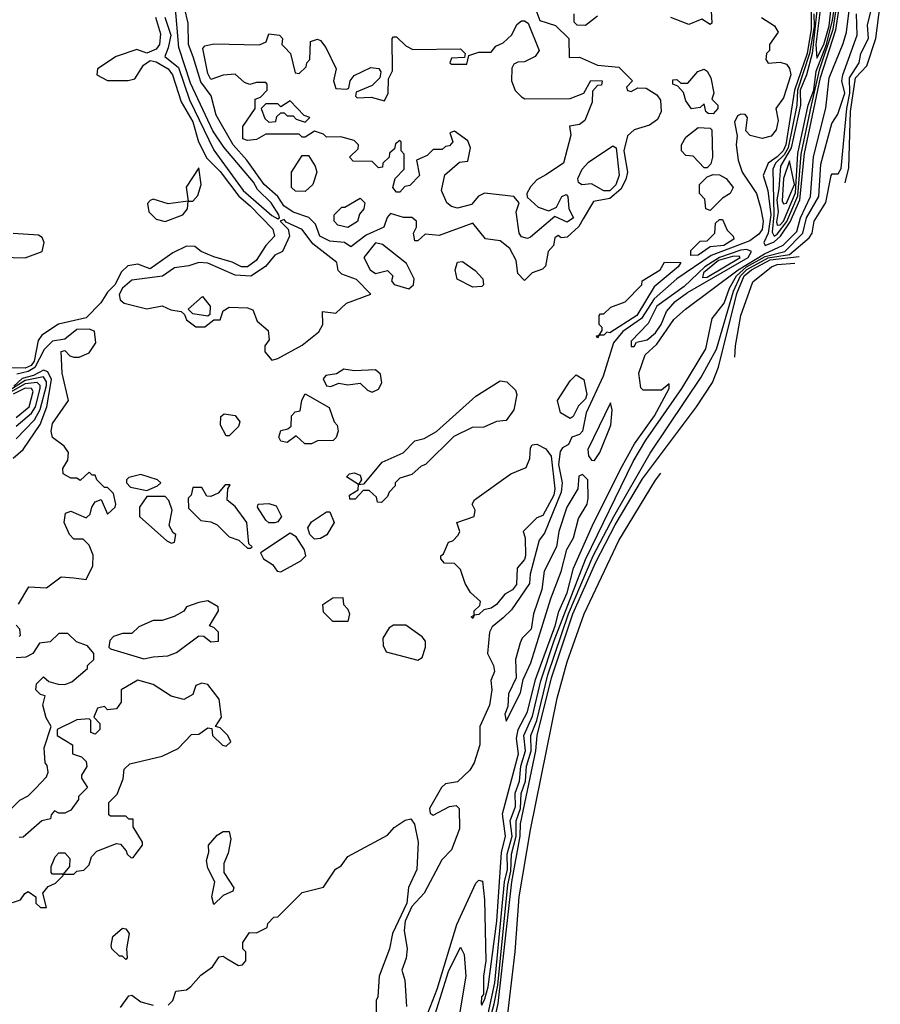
# Model space of a CAD drawing. Extents: x 2889633 to 3052318, y 540750 to 918690.
# Tile 74 of 256: x 3036087 to 3038913, y 563332 to 566566. Entities that reach past the tile are written whole.
import ezdxf

# ---------------------------------------------------------------- set-up
doc = ezdxf.new("R2010")
doc.units = 0

msp = doc.modelspace()

# ---------------------------------------------------------------- linework, layer by layer
at = {"layer": '0CON02XD'}
for points in [[(3037396.7, 563225), (3037458.1, 563381.9), (3037523.1, 563595), (3037585, 563730), (3037595, 563740), (3037606.7, 563736.7), (3037613.3, 563675), (3037617.5, 563475), (3037610, 563425), (3037610, 563365), (3037603.6, 563356.4), (3037602.5, 563335), (3037605, 563330), (3037615, 563350), (3037625, 563390), (3037654, 563605), (3037669.4, 563830.6), (3037682.5, 563885), (3037672.3, 563957.7), (3037725.6, 564155), (3037718.9, 564205), (3037724.4, 564235), (3037755, 564293.3), (3037781.2, 564398.8), (3037845.5, 564575), (3037857.3, 564622.7), (3037885, 564683.3), (3037905.8, 564765), (3037966.9, 564903.1), (3038060, 565090), (3038106.7, 565173.3), (3038172, 565265), (3038220, 565355), (3038220, 565370), (3038195, 565350), (3038135, 565350), (3038127, 565357), (3038120.8, 565405), (3038140.8, 565465), (3038179.6, 565500.4), (3038235, 565582), (3038274, 565615), (3038446.2, 565745), (3038532.8, 565797.2), (3038594.1, 565825.9), (3038639.8, 565870.2), (3038651.5, 565915), (3038684.4, 565985), (3038694.6, 566115.4), (3038734.3, 566275.7), (3038745.8, 566375), (3038791.9, 566488.1), (3038802, 566525), (3038852.7, 566935)], [(3038535, 565824.5), (3038565, 565836.2), (3038586.1, 565855), (3038617.7, 565902.3), (3038649.4, 565975), (3038665, 566126.7), (3038716.7, 566376.7), (3038767.2, 566532.8), (3038824.3, 566905)], [(3038565, 565855.8), (3038575, 565861.5), (3038606.9, 565903.1), (3038642.3, 565987.7), (3038653.7, 566125), (3038687.2, 566285), (3038714.8, 566405), (3038759.2, 566535), (3038815.7, 566905)], [(3038705, 566440), (3038728.4, 566485), (3038745, 566546.2), (3038756.8, 566645), (3038745, 566672.5), (3038735, 566661.2), (3038715, 566590), (3038701.9, 566485), (3038705, 566440)], [(3037772.5, 566625), (3037795, 566563.3), (3037847, 566547), (3037890, 566505), (3037891.7, 566441.7), (3037925, 566443.3), (3037985, 566416.7), (3038055, 566410), (3038100, 566365), (3038080, 566345), (3038083.6, 566333.6), (3038095, 566330), (3038117.5, 566342.5), (3038145, 566341.2), (3038179.7, 566319.7), (3038191.7, 566301.7), (3038194.2, 566265), (3038181.7, 566238.3), (3038155, 566220), (3038105, 566204), (3038082.9, 566185), (3038071.1, 566135), (3038082.9, 566065), (3038078.1, 566041.9), (3038060.9, 566009.1), (3038025, 565978.6), (3037971.4, 565968.6), (3037937.9, 565912.1), (3037923.4, 565886.6), (3037885, 565852.5), (3037865, 565850), (3037855, 565857.5), (3037845, 565850), (3037840, 565825), (3037822.5, 565805), (3037813.6, 565756.4), (3037803.6, 565746.4), (3037770, 565735), (3037745, 565710), (3037723, 565733), (3037717.5, 565775), (3037696.7, 565815), (3037665, 565840), (3037616.4, 565846.4), (3037575, 565897.5), (3037465, 565857.5), (3037418.3, 565861.7), (3037395, 565840), (3037385, 565840), (3037380, 565865), (3037390, 565885), (3037390, 565905), (3037375, 565916.7), (3037347, 565917), (3037305, 565930), (3037293.3, 565916.7), (3037282.5, 565885), (3037225, 565858), (3037175, 565820), (3037154, 565834), (3037105, 565838.6), (3037072.5, 565855), (3037058, 565895), (3037036.8, 565916.8), (3036984.6, 565934.6), (3036954.6, 565954.6), (3036934.2, 565985), (3036890, 566025), (3036832.5, 566105), (3036788.1, 566155), (3036732.4, 566252.4), (3036715.7, 566315.7), (3036681.8, 566361.8), (3036656.1, 566443.9), (3036641.4, 566485), (3036640, 566555), (3036616.3, 566656.3)], [(3038575, 565891.2), (3038585, 565892.2), (3038595.9, 565905), (3038635, 565998), (3038642.7, 566127.3), (3038676.4, 566285), (3038695.2, 566334.8), (3038703.3, 566396.7), (3038737, 566485), (3038756.7, 566565), (3038768.9, 566645)], [(3036935, 565912.5), (3036940, 565915), (3036937.5, 565925), (3036912.5, 565965), (3036868, 566008), (3036855, 566032.5), (3036757.7, 566147.7), (3036721.7, 566201.7), (3036648.3, 566358.3), (3036610, 566475), (3036598, 566615)], [(3037487.1, 562745), (3037645.7, 563334.3), (3037657.4, 563395), (3037690.6, 563725), (3037700.1, 563769.9), (3037701.8, 563825), (3037717.8, 563885), (3037717.1, 563935), (3037731.5, 563975), (3037733.6, 564025), (3037747.9, 564065), (3037750.9, 564115), (3037766.9, 564165), (3037765.6, 564215), (3037785.4, 564265), (3037821.2, 564415), (3037889.6, 564615), (3037970.9, 564805), (3038037.8, 564935), (3038157.3, 565142.7), (3038274.1, 565315.9), (3038325, 565392.5), (3038375.4, 565484.6), (3038431.8, 565675), (3038454.1, 565725), (3038475, 565745.7), (3038545, 565783.9), (3038614.7, 565795.3), (3038680, 565850), (3038690, 565865), (3038696.2, 565905), (3038734.2, 565965.8), (3038752.5, 566055), (3038755, 566060), (3038775, 566060), (3038785, 566077.5), (3038803.1, 566275), (3038813.8, 566325), (3038812.5, 566375), (3038844.2, 566425), (3038850, 566455), (3038874.2, 566505), (3038871.2, 566548.8), (3038888, 566615)], [(3038356.7, 566615), (3038360, 566555), (3038355, 566550), (3038327.5, 566567.5), (3038285, 566550), (3038225, 566573.8)], [(3038797.6, 566030.4), (3038810.6, 566079.4), (3038816.1, 566265), (3038832.5, 566375), (3038869.4, 566415), (3038898.5, 566505), (3038913.5, 566615)], [(3036532.5, 566575), (3036549.7, 566519.6), (3036545.7, 566485), (3036535, 566469.2), (3036505, 566456.7), (3036471.7, 566468.3), (3036404.1, 566445.9), (3036342.5, 566405), (3036340, 566385), (3036375, 566366.7), (3036443, 566367), (3036465, 566372.5), (3036493.6, 566416.4), (3036515, 566432.5), (3036535, 566428), (3036574, 566405), (3036588.6, 566385), (3036616.8, 566296.8), (3036655, 566231.2), (3036673.8, 566165), (3036701.2, 566111.2), (3036745, 566068), (3036806.1, 565986.1), (3036844.3, 565955), (3036918.3, 565878.3), (3036924.2, 565855), (3036895.7, 565824.3), (3036864, 565775), (3036835, 565754.2), (3036815, 565754.2), (3036785, 565770), (3036725, 565787.5), (3036682.5, 565805), (3036661.7, 565821.7), (3036635, 565822.5), (3036589.5, 565800.5), (3036515, 565748), (3036475, 565763.3), (3036441.7, 565758.3), (3036421.4, 565738.6), (3036399.2, 565695), (3036375, 565671.2), (3036353.9, 565636.1), (3036305, 565586.7), (3036214.2, 565565.8), (3036159.7, 565530.4), (3036147.1, 565512.9), (3036134.4, 565445), (3036125, 565430.6), (3036105, 565421.5), (3036055, 565422.5)], [(3036564, 566575), (3036583.3, 566515), (3036575, 566473.3), (3036564, 566445), (3036608.8, 566408.8), (3036645, 566302.5), (3036725, 566137.5), (3036821.2, 566005), (3036915, 565923.3), (3036935, 565912.5)], [(3038523.6, 566573.6), (3038566.4, 566546.4), (3038577.5, 566525), (3038550, 566485), (3038550, 566465), (3038540, 566455), (3038537.5, 566435), (3038545, 566423.3), (3038585, 566426.7), (3038605, 566420), (3038615.6, 566405.6), (3038620, 566385), (3038595, 566310), (3038570.8, 566275), (3038578.1, 566235), (3038572, 566205), (3038555, 566183.3), (3038525, 566176.2), (3038486.4, 566186.4), (3038471.7, 566201.7), (3038477.5, 566245), (3038470, 566255), (3038455, 566256.2), (3038445, 566250), (3038435, 566230), (3038443.3, 566185), (3038440, 566155), (3038446.7, 566105), (3038460, 566065), (3038506.9, 565995), (3038519.5, 565949.5), (3038528.8, 565905), (3038525, 565876.7), (3038515, 565861.9), (3038485, 565840), (3038358.3, 565791.8), (3038244.7, 565715.4), (3038171.1, 565648.9), (3038129.1, 565585), (3038067.8, 565542.2), (3038037.1, 565505), (3038002.9, 565395), (3037947.5, 565275), (3037935.7, 565215), (3037925, 565204.2), (3037900, 565195), (3037889.3, 565170.7), (3037870, 565160), (3037862.2, 565147.8), (3037856.5, 565105), (3037868.6, 565045), (3037865.5, 565015), (3037810.6, 564879.4), (3037792.7, 564857.3), (3037763.3, 564745), (3037761.2, 564715), (3037702.3, 564627.7), (3037675, 564601.2), (3037638.3, 564571.7), (3037630, 564555), (3037623.8, 564485), (3037643.3, 564445), (3037646.7, 564425), (3037634.1, 564395.9), (3037637.5, 564365), (3037630, 564315), (3037598, 564245), (3037598, 564185), (3037579.2, 564125), (3037565, 564101.2), (3037525, 564063.3), (3037485, 564056.7), (3037472.5, 564045), (3037433.3, 563975), (3037435, 563960), (3037445, 563953.3), (3037498.3, 563981.7), (3037520, 563985), (3037530, 563975), (3037531.7, 563908.3), (3037505, 563840), (3037473, 563807), (3037415, 563697.5), (3037375, 563653.8), (3037352.7, 563605), (3037349.2, 563575), (3037360, 563515), (3037356.4, 563483.6), (3037342.5, 563445), (3037351.7, 563411.7), (3037357.5, 563325)], [(3037985, 566578), (3037945, 566547.5), (3037918.3, 566548.3), (3037908.3, 566558.3), (3037907.5, 566585)], [(3037945, 564793.3), (3038101.4, 565115), (3038143.1, 565185), (3038261.4, 565355), (3038340, 565485), (3038361.2, 565585), (3038401.2, 565635), (3038417.8, 565685), (3038441.1, 565725), (3038474.3, 565754.3), (3038535, 565788.6), (3038600, 565805), (3038658.9, 565865), (3038671.1, 565915), (3038711.9, 565985), (3038718.3, 566091.7), (3038754, 566225), (3038774, 566256), (3038796.5, 566325), (3038787.5, 566365), (3038790.8, 566385), (3038837.5, 566515), (3038835.8, 566585)], [(3038686.7, 566595), (3038686.8, 566535), (3038673.3, 566455), (3038631.7, 566335), (3038602.9, 566155), (3038594.6, 566135), (3038574.3, 566115.7), (3038545.6, 566095), (3038528.9, 566055), (3038544.5, 566005), (3038554.2, 565925), (3038545.3, 565864.7), (3038530.6, 565835), (3038535, 565824.5)], [(3038694.8, 566585.2), (3038695.8, 566544.1), (3038681.3, 566455), (3038641.1, 566335), (3038638.8, 566285), (3038610.5, 566145), (3038597.5, 566122.5), (3038568.9, 566095), (3038560, 566075), (3038564.2, 565925), (3038558.5, 565868.5), (3038565, 565855.8)], [(3038705.2, 566594.8), (3038689.6, 566455), (3038671.2, 566385), (3038650.2, 566335), (3038651.3, 566285), (3038621.2, 566145), (3038585.5, 566085), (3038580.7, 566010.7), (3038573.2, 565975), (3038577.5, 565935), (3038572.8, 565902.8), (3038575, 565891.2)], [(3037755, 565847.5), (3037735, 565853.3), (3037727.5, 565865), (3037717.5, 565935), (3037727.5, 565965), (3037710, 565985), (3037613.6, 565996.4), (3037593.6, 565986.4), (3037570.7, 565959.3), (3037525, 565947.5), (3037505, 565952.5), (3037490, 565965), (3037472.5, 566005), (3037483, 566057), (3037531.7, 566098.3), (3037558.3, 566101.7), (3037567.5, 566145), (3037558.3, 566168.3), (3037515, 566200), (3037500, 566195), (3037510, 566165), (3037498.3, 566151.7), (3037485, 566150), (3037475, 566140), (3037445, 566140), (3037425, 566120), (3037390, 566105), (3037400, 566055), (3037368.3, 566021.7), (3037351.7, 566018.3), (3037335, 566000), (3037325, 566000), (3037312.5, 566015), (3037320, 566045), (3037350, 566075), (3037350, 566125), (3037340, 566135), (3037340, 566165), (3037335, 566170), (3037321.7, 566158.3), (3037318.3, 566141.7), (3037301.7, 566128.3), (3037300, 566115), (3037280, 566095), (3037278.3, 566081.7), (3037265, 566080), (3037245, 566100), (3037181.7, 566101.7), (3037170, 566115), (3037198.3, 566141.7), (3037200, 566155), (3037185, 566170), (3037141.7, 566181.7), (3037095, 566180), (3037085, 566190), (3037055, 566200), (3037025, 566180), (3037015, 566180), (3037005, 566190), (3036895, 566190), (3036865, 566172.5), (3036835, 566170), (3036820, 566175), (3036820, 566215), (3036860, 566275), (3036860, 566305), (3036878.3, 566311.7), (3036900, 566335), (3036900, 566355), (3036895, 566360), (3036865, 566360), (3036843, 566353), (3036825, 566360), (3036795, 566387.5), (3036755, 566384.2), (3036715, 566370), (3036705, 566390), (3036688.3, 566471.7), (3036695, 566480), (3036725, 566487.5), (3036875, 566483.3), (3036896.4, 566493.6), (3036905, 566520), (3036940, 566515), (3036950, 566505), (3036947.5, 566485), (3036956.4, 566476.4), (3036976.7, 566455), (3036991.7, 566391.7), (3037005, 566390), (3037028.3, 566411.7), (3037030, 566425), (3037040, 566435), (3037042.5, 566495), (3037065, 566502.5), (3037075, 566497.5), (3037092.5, 566475), (3037126.7, 566405), (3037117.5, 566365), (3037125, 566340), (3037161.7, 566338.3), (3037168.3, 566341.7), (3037172.5, 566365), (3037185, 566382.5), (3037240.7, 566409.3), (3037266.1, 566406.1), (3037272.5, 566395), (3037270, 566375), (3037245, 566350), (3037191.7, 566328.3), (3037190, 566315), (3037195, 566310), (3037241.7, 566311.7), (3037285, 566300), (3037297.5, 566325), (3037298.3, 566371.7), (3037311.7, 566398.3), (3037310, 566505), (3037315, 566510), (3037325, 566510), (3037355, 566480), (3037378.3, 566468.3), (3037535, 566470), (3037550, 566455), (3037548.3, 566441.7), (3037505, 566440), (3037500, 566425), (3037505, 566420), (3037555, 566420), (3037561.7, 566448.3), (3037595, 566460), (3037635, 566460), (3037650.7, 566479.3), (3037675, 566490), (3037703, 566517), (3037720, 566550), (3037735, 566562.5), (3037745, 566562.5), (3037756.7, 566555), (3037792.5, 566465), (3037780, 566445), (3037745, 566427.5), (3037723, 566427), (3037710, 566420), (3037703, 566407), (3037702.5, 566365), (3037713.9, 566333.9), (3037735, 566312.5), (3037746.4, 566306.4), (3037895, 566307.5), (3037940, 566325), (3037963, 566367), (3038000, 566365), (3037998.3, 566351.7), (3037985, 566350), (3037968.3, 566331.7), (3037966.7, 566295), (3037942.5, 566235), (3037925, 566222.5), (3037893, 566217), (3037897, 566187), (3037873.3, 566095), (3037815, 566056.7), (3037785, 566040), (3037765, 566017.5), (3037752.5, 565995), (3037753.3, 565983.3), (3037790, 565950), (3037825, 565938.8), (3037849.5, 565950.5), (3037867.5, 565985), (3037881.7, 565991.7), (3037887.5, 565985), (3037890, 565945), (3037906, 565915), (3037885, 565901.2), (3037845, 565920), (3037765, 565852.5), (3037755, 565847.5)], [(3038365, 566257.5), (3038348.3, 566258.3), (3038340, 566265), (3038335, 566290), (3038321.7, 566278.3), (3038293.6, 566273.6), (3038275, 566300), (3038267, 566327), (3038248.3, 566348.3), (3038232.5, 566355), (3038231.7, 566368.3), (3038245, 566370), (3038258.3, 566358.3), (3038281.7, 566358.3), (3038314.2, 566395.8), (3038335, 566403.3), (3038345, 566397.5), (3038356.7, 566375), (3038366.7, 566325), (3038360, 566305), (3038380, 566285), (3038380, 566275), (3038365, 566257.5)], [(3037025, 566230), (3037040, 566245), (3037021.7, 566251.7), (3036975, 566300), (3036945, 566280), (3036935, 566290), (3036895, 566290), (3036880, 566275), (3036891.7, 566241.7), (3036905, 566230), (3036928.3, 566231.7), (3036931.7, 566248.3), (3036945, 566260), (3036955, 566260), (3036965, 566250), (3036985, 566250), (3036995, 566240), (3037025, 566230)], [(3038345, 566080), (3038335, 566080), (3038298.3, 566118.3), (3038275, 566120), (3038260, 566135), (3038260, 566155), (3038275, 566180), (3038315, 566212.5), (3038355, 566210), (3038360, 566205), (3038362.5, 566115), (3038357, 566093), (3038345, 566080)], [(3038005, 566004), (3037965, 566026.7), (3037933.6, 566023.6), (3037921.7, 566031.7), (3037920, 566045), (3037934, 566075), (3037955, 566098.8), (3038035, 566152.5), (3038045.9, 566145.9), (3038055.7, 566055.7), (3038045, 566023.8), (3038025, 566004.3), (3038005, 566004)], [(3037025, 566002.5), (3036993, 566003), (3036980, 566015), (3036980, 566065), (3037015, 566120), (3037035, 566120), (3037057.5, 566085), (3037062.5, 566065), (3037050, 566025), (3037025, 566002.5)], [(3038595, 565961.2), (3038605, 565964), (3038631.6, 566025), (3038615, 566102.5), (3038595.4, 566045), (3038591.5, 565971.5), (3038595, 565961.2)], [(3036655, 565970), (3036671.7, 565988.3), (3036682.5, 566025), (3036675, 566080), (3036633.6, 566016.4), (3036640, 565970), (3036655, 565970)], [(3038355, 565940), (3038340, 565945), (3038337, 565977), (3038320, 565995), (3038320, 566025), (3038345, 566050), (3038365, 566057.5), (3038385, 566056.7), (3038407.5, 566045), (3038430, 566015), (3038420, 565995), (3038395, 565980), (3038355, 565940)], [(3036565, 565903.3), (3036622.5, 565925), (3036637.5, 565945), (3036640, 565970), (3036575, 565961.2), (3036525, 565976.7), (3036515, 565972.5), (3036507, 565963), (3036511.2, 565935), (3036535, 565911.2), (3036565, 565903.3)], [(3037165, 565883.3), (3037131.7, 565891.7), (3037120, 565905), (3037120, 565925), (3037145, 565950), (3037155, 565950), (3037205, 565980), (3037220, 565965), (3037217.5, 565945), (3037203, 565927), (3037196.4, 565903.6), (3037165, 565883.3)], [(3036915, 565447.5), (3036935, 565453.3), (3037015, 565497.5), (3037069.3, 565540.7), (3037082.5, 565565), (3037081.7, 565608.3), (3037125, 565602.5), (3037160, 565635), (3037240, 565665), (3037193, 565713), (3037145, 565730), (3037133, 565743), (3037128.3, 565768.3), (3037050, 565830), (3037015, 565877.5), (3036961.7, 565901.7), (3036955, 565910), (3036942.5, 565905), (3036968.3, 565878.3), (3036973.3, 565855), (3036950, 565805), (3036925, 565793.3), (3036894.3, 565755.7), (3036845.6, 565724.4), (3036795, 565727.5), (3036705, 565767.1), (3036675, 565769.2), (3036642.7, 565757.3), (3036595, 565751.2), (3036556.1, 565723.9), (3036455, 565711.2), (3036424.2, 565685), (3036413.8, 565663.8), (3036416.4, 565646.4), (3036430, 565635), (3036505, 565616.7), (3036555, 565626.7), (3036583, 565613), (3036617.5, 565607.5), (3036628.3, 565598.3), (3036635, 565580), (3036665, 565557.5), (3036695, 565557.5), (3036725, 565580), (3036745, 565580), (3036755, 565610), (3036775, 565622.5), (3036835, 565620), (3036853, 565613), (3036866.4, 565576.4), (3036903.3, 565545), (3036906.7, 565515), (3036892.5, 565495), (3036892.5, 565475), (3036915, 565447.5)], [(3038291.7, 565791.7), (3038291.7, 565808.3), (3038321.7, 565838.3), (3038345, 565840), (3038370, 565865), (3038371.7, 565898.3), (3038385, 565910), (3038395, 565910), (3038410, 565875), (3038430, 565855), (3038432.5, 565845), (3038400, 565825), (3038355, 565820), (3038315, 565792.5), (3038291.7, 565791.7)], [(3035985, 565787.5), (3036105, 565783.8), (3036161.2, 565805), (3036167.1, 565835), (3036160.6, 565850.6), (3036148.5, 565858.5), (3036065, 565864.5)], [(3037365, 565682.5), (3037380, 565695), (3037382.5, 565715), (3037357.5, 565765), (3037278.3, 565828.3), (3037255, 565833.3), (3037216.7, 565785), (3037237.5, 565745), (3037255, 565732.5), (3037295, 565742.5), (3037312.5, 565725), (3037308.3, 565708.3), (3037317, 565697), (3037365, 565682.5)], [(3038105, 565492.5), (3038113, 565507), (3038147.5, 565515), (3038175, 565537.3), (3038193.9, 565565), (3038211.7, 565608.3), (3038239.4, 565640.6), (3038279.7, 565670.4), (3038480, 565785), (3038490.8, 565805), (3038475, 565811.8), (3038455, 565808.9), (3038384.9, 565785.2), (3038337.5, 565755), (3038269.8, 565690.2), (3038179.1, 565625), (3038151.4, 565568.6), (3038095, 565510), (3038095, 565492.5), (3038105, 565492.5)], [(3037575, 565687.5), (3037523.6, 565713.6), (3037516.7, 565745), (3037525, 565770), (3037541.7, 565771.7), (3037583, 565743), (3037607.5, 565715), (3037610, 565695), (3037605, 565690), (3037575, 565687.5)], [(3037606.9, 563103.2), (3037658.2, 563335), (3037703.5, 563735), (3037730.3, 563885), (3037732.1, 563925), (3037782.3, 564165), (3037786.5, 564215), (3037833.8, 564405), (3037903.9, 564615), (3037978.8, 564785), (3038042.9, 564907.1), (3038131.9, 565058.1), (3038310, 565295), (3038362, 565375), (3038382.5, 565425), (3038442.8, 565667.2), (3038466.8, 565725), (3038490.5, 565745), (3038552.1, 565777.9), (3038646.8, 565789)], [(3037985, 565520), (3037981.7, 565528.3), (3037990, 565530), (3038000, 565545), (3038000, 565555), (3037990, 565565), (3037990, 565595), (3037995, 565600), (3038005, 565600), (3038028.3, 565621.7), (3038075, 565640), (3038130, 565695), (3038131.7, 565708.3), (3038190, 565745), (3038205, 565770), (3038258.3, 565768.3), (3038250, 565755), (3038170.7, 565689.3), (3038113.3, 565595), (3038025, 565537.5), (3038015, 565540), (3038005, 565530), (3037990, 565530), (3037985, 565520)], [(3038330, 565720), (3038345, 565720.9), (3038453.3, 565785), (3038449.5, 565789.5), (3038428.2, 565788.2), (3038382.1, 565775), (3038332.7, 565735), (3038330, 565720)], [(3038436.2, 565458.1), (3038438.1, 565495), (3038455.8, 565595), (3038494.3, 565705), (3038555.8, 565755), (3038575, 565762.7), (3038633.1, 565767)], [(3036705, 565592.5), (3036655, 565600), (3036640, 565615), (3036687, 565657), (3036712.5, 565625), (3036711.7, 565598.3), (3036705, 565592.5)], [(3036083, 564647), (3036116.4, 564703.6), (3036175, 564700), (3036223.6, 564736.4), (3036265, 564733.3), (3036305, 564727.5), (3036327, 564773), (3036327.7, 564807.7), (3036315, 564840), (3036295, 564860), (3036265, 564860), (3036250, 564875), (3036232.5, 564915), (3036237.5, 564945), (3036255, 564952.5), (3036305, 564930), (3036318.3, 564941.7), (3036323.3, 564965), (3036335, 564982.5), (3036355, 564990), (3036375, 564942.5), (3036400, 564965), (3036402.5, 564975), (3036395, 565010), (3036375, 565030), (3036365, 565030), (3036340, 565055), (3036335, 565070), (3036325, 565070), (3036315, 565080), (3036285, 565052.5), (3036275, 565060), (3036255, 565060), (3036230, 565075), (3036228.3, 565091.7), (3036245, 565120), (3036247.5, 565145), (3036232.5, 565165), (3036194.2, 565194.2), (3036190, 565215), (3036195, 565240), (3036246.7, 565315), (3036226.2, 565405), (3036223, 565477), (3036235, 565480), (3036251.7, 565461.7), (3036265, 565457.5), (3036281.7, 565458.3), (3036315, 565472.5), (3036336.7, 565505), (3036333, 565543), (3036315, 565550), (3036275, 565549.2), (3036235, 565517.5), (3036195, 565510), (3036166.8, 565483.2), (3036136.2, 565423.8), (3036115, 565410.5), (3036077.8, 565402.3)], [(3036065, 565126), (3036098.8, 565155), (3036153.7, 565236.3), (3036176.5, 565295), (3036190.8, 565385), (3036179.6, 565409.6), (3036165.5, 565415.5), (3036132.4, 565397.6), (3036095, 565387.7), (3036067.6, 565362.4)], [(3037245, 565343.3), (3037265, 565352.5), (3037276.1, 565373.9), (3037271.7, 565401.7), (3037255, 565416), (3037185, 565413.3), (3037151.7, 565418.3), (3037127, 565403), (3037092.3, 565397.7), (3037083.6, 565386.4), (3037095, 565363.3), (3037108.3, 565361.7), (3037135, 565372.5), (3037165, 565367.5), (3037205, 565372.5), (3037229.3, 565349.3), (3037245, 565343.3)], [(3036075, 565190), (3036135, 565252), (3036154, 565286), (3036174.5, 565365), (3036175, 565376.7), (3036165, 565392.9), (3036105, 565381.2), (3036055, 565349.8)], [(3037275, 564980), (3037261.7, 564981.7), (3037258.3, 564998.3), (3037235, 565020), (3037215, 565020), (3037188.3, 564991.7), (3037171.7, 564991.7), (3037170, 565005), (3037198.3, 565021.7), (3037200, 565040), (3037160, 565065), (3037170, 565075), (3037185, 565077.5), (3037205, 565070), (3037210, 565055), (3037200, 565040), (3037218.3, 565041.7), (3037277, 565113), (3037346.1, 565143.9), (3037385, 565183.3), (3037415, 565191.2), (3037456.1, 565213.9), (3037585, 565330), (3037665, 565380), (3037687, 565377), (3037715, 565350), (3037720, 565335), (3037710, 565285), (3037685, 565250), (3037653, 565247), (3037611.7, 565228.3), (3037573, 565227), (3037513, 565197), (3037420, 565105), (3037405, 565100), (3037375, 565072.5), (3037335, 565060), (3037320, 565045), (3037320, 565035), (3037300, 565015), (3037295, 565000), (3037275, 564980)], [(3037895, 565256.7), (3037863.3, 565275), (3037853.8, 565315), (3037895, 565380), (3037915, 565400), (3037940, 565385), (3037950, 565335), (3037945, 565321.2), (3037921.9, 565298.1), (3037905, 565262.5), (3037895, 565256.7)], [(3036075, 565231.4), (3036126, 565274), (3036138.5, 565295), (3036154.4, 565355), (3036154.3, 565365), (3036144.4, 565374.5), (3036105, 565370.6), (3036056.8, 565343.2)], [(3036075, 565260), (3036117.8, 565295), (3036131.4, 565345), (3036126, 565355), (3036105, 565356.2), (3036065, 565336.2)], [(3037023, 565173), (3036995, 565200), (3036965, 565177.5), (3036945, 565182.5), (3036937.5, 565195), (3036945, 565217.5), (3036967.5, 565222.5), (3036978.3, 565231.7), (3036980, 565265), (3036991.7, 565278.3), (3037008.3, 565281.7), (3037013, 565317), (3037025, 565337.5), (3037103, 565293), (3037120, 565245), (3037130, 565235), (3037132.5, 565215), (3037126.2, 565193.8), (3037116.2, 565183.8), (3037065, 565183.3), (3037045, 565173.3), (3037023, 565173)], [(3037975, 565118), (3037991.9, 565145), (3038028.5, 565235), (3038033.3, 565285), (3038027.5, 565307.5), (3037952.9, 565155), (3037955, 565133.8), (3037965, 565120), (3037975, 565118)], [(3036775, 565200), (3036765, 565200), (3036746.7, 565235), (3036747.5, 565262.5), (3036758.3, 565271.7), (3036795, 565266.7), (3036810, 565245), (3036805, 565230), (3036775, 565200)], [(3037575, 564600), (3037570, 564605), (3037580, 564610), (3037580, 564625), (3037598.3, 564641.7), (3037600, 564655), (3037567.5, 564685), (3037550, 564715), (3037535, 564760), (3037515, 564780), (3037481.7, 564781.7), (3037470, 564795), (3037470, 564805), (3037478.3, 564811.7), (3037495, 564850), (3037510, 564855), (3037527, 564873), (3037532.5, 564885), (3037522.5, 564915), (3037580, 564935), (3037582.5, 564955), (3037573.3, 564975), (3037580.7, 564989.3), (3037700, 565075), (3037750, 565095), (3037762.5, 565125), (3037765, 565160), (3037770, 565170), (3037785, 565172.5), (3037815, 565156.7), (3037832.3, 565132.3), (3037844.2, 565025), (3037840.8, 565005), (3037805, 564937.5), (3037785, 564930), (3037740, 564885), (3037747.5, 564865), (3037748, 564805), (3037745, 564793.3), (3037721.2, 564765), (3037718.3, 564711.7), (3037705, 564693.8), (3037680.7, 564679.3), (3037652.5, 564645), (3037635, 564633.3), (3037611.7, 564628.3), (3037595, 564612.5), (3037580, 564610), (3037575, 564600)], [(3036505, 565020), (3036540, 565035), (3036550, 565045), (3036540, 565055), (3036485, 565072), (3036445, 565062.5), (3036437.5, 565055), (3036437.5, 565045), (3036451.2, 565031.2), (3036505, 565020)], [(3037685, 564262.5), (3037731.5, 564355), (3037740.5, 564399.5), (3037765.8, 564454.2), (3037830.9, 564665), (3037865.8, 564754.2), (3037883.7, 564826.3), (3037905.5, 564865), (3037921.7, 564928.3), (3037950.9, 564975), (3037954.5, 564994.5), (3037952.9, 565055), (3037935, 565072), (3037923, 565067), (3037920, 565025), (3037883.5, 564965), (3037857.5, 564885), (3037849.5, 564835), (3037810, 564755), (3037802.2, 564695), (3037774.5, 564615), (3037767.1, 564565), (3037736.7, 564535), (3037730.8, 564519.2), (3037715.5, 564464.5), (3037718, 564405), (3037691.9, 564351.9), (3037690, 564310), (3037680, 564285), (3037685, 564262.5)], [(3037684.4, 563255), (3037714.4, 563505), (3037727.1, 563685), (3037764.6, 563905.4), (3037852.4, 564337.6), (3037885, 564456.7), (3037941.1, 564615), (3038055, 564856.2), (3038175, 565054), (3038192.9, 565076.8)], [(3036845, 564830), (3036850, 564835), (3036840, 564845), (3036832.5, 564915), (3036795, 564967.5), (3036768.3, 564988.3), (3036770, 565025), (3036778.3, 565038.3), (3036761.7, 565038.3), (3036738.3, 565011.7), (3036715, 565000), (3036701.7, 565001.7), (3036685, 565030), (3036655, 565030), (3036650, 565005), (3036640, 564995), (3036641.7, 564961.7), (3036681.7, 564921.7), (3036715, 564917.5), (3036735, 564907.5), (3036775, 564867.5), (3036807, 564857), (3036835, 564830), (3036845, 564830)], [(3036585, 564847.5), (3036595, 564850), (3036600, 564875), (3036590.7, 564880.7), (3036577.5, 564905), (3036587.5, 564955), (3036577, 564987), (3036565, 565000), (3036505, 565000), (3036480, 564965), (3036480, 564935), (3036570, 564855), (3036585, 564847.5)], [(3036925, 564913.8), (3036905, 564913.8), (3036895, 564922.5), (3036867.5, 564965), (3036870, 564975), (3036905, 564976.7), (3036929.3, 564969.3), (3036946.7, 564935), (3036935, 564917.5), (3036925, 564913.8)], [(3037055, 564860), (3037040, 564875), (3037033, 564897), (3037045, 564917.5), (3037095, 564950), (3037105, 564950), (3037120, 564915), (3037095.9, 564874.1), (3037075, 564862.5), (3037055, 564860)], [(3036945, 564753.3), (3037010.7, 564789.3), (3037026.7, 564805), (3037022.5, 564825), (3036995, 564867.5), (3036975, 564880), (3036877.5, 564815), (3036887.5, 564795), (3036916.7, 564776.7), (3036932.5, 564755), (3036945, 564753.3)], [(3037625, 563301.2), (3037647.2, 563402.8), (3037679.3, 563735), (3037688.7, 563775), (3037687.5, 563825), (3037704.5, 563885), (3037697.5, 563935), (3037715, 563982.5), (3037714.6, 564025.4), (3037728.9, 564065), (3037732.7, 564115), (3037748.5, 564165), (3037742.2, 564215), (3037770.9, 564279.1), (3037798.2, 564395), (3037842.4, 564527.6), (3037945, 564793.3)], [(3037165, 564590), (3037115, 564590), (3037085, 564620), (3037082.5, 564645), (3037115, 564667.5), (3037148.3, 564668.3), (3037150, 564645), (3037165, 564630), (3037170, 564615), (3037165, 564590)], [(3036495, 564467.5), (3036525, 564473.3), (3036573, 564477), (3036601.7, 564488.3), (3036675, 564542.5), (3036691.7, 564541.7), (3036715, 564522.5), (3036740, 564525), (3036740, 564555), (3036725, 564570), (3036710, 564575), (3036740, 564625), (3036738.3, 564638.3), (3036705, 564657.5), (3036675, 564652.5), (3036635, 564637.5), (3036626.1, 564623.9), (3036593.9, 564606.1), (3036555, 564593.3), (3036525, 564592.5), (3036478.3, 564571.7), (3036455, 564550), (3036425, 564550), (3036395, 564540), (3036383, 564527), (3036380, 564505), (3036385, 564500), (3036495, 564467.5)], [(3036085, 564540), (3036090, 564545), (3036087.5, 564565), (3036075, 564577.5)], [(3037395, 564462.5), (3037408.3, 564471.7), (3037420, 564505), (3037420, 564525), (3037409.3, 564539.3), (3037355, 564577.5), (3037315, 564577.5), (3037300.7, 564569.3), (3037280, 564535), (3037280.7, 564510.7), (3037290, 564490), (3037395, 564462.5)], [(3036060, 563975), (3036087, 564003), (3036115, 564017.5), (3036139.3, 564040.7), (3036175, 564080), (3036180, 564095), (3036177, 564117), (3036170, 564125), (3036167.5, 564175), (3036190, 564245), (3036173.6, 564273.6), (3036162.5, 564315), (3036170, 564345), (3036155, 564350), (3036140, 564365), (3036142.5, 564385), (3036165, 564407.5), (3036183, 564393), (3036213.6, 564383.6), (3036235, 564383.3), (3036258.3, 564391.7), (3036310, 564435), (3036310, 564445), (3036330, 564465), (3036330, 564485), (3036309.3, 564509.3), (3036273, 564523), (3036245, 564550), (3036215, 564550), (3036186.7, 564523.3), (3036151.7, 564518.3), (3036130, 564485), (3036107, 564473), (3036075, 564470)], [(3036063, 563667), (3036090, 563675), (3036103.6, 563696.4), (3036115, 563702.5), (3036140, 563685), (3036140, 563665), (3036155, 563650), (3036175, 563650), (3036163, 563697), (3036180.7, 563719.3), (3036205, 563730), (3036230, 563755), (3036230, 563760), (3036195, 563760), (3036190, 563765), (3036190, 563785), (3036203, 563817), (3036215, 563830), (3036235, 563830), (3036251.7, 563811.7), (3036250, 563785), (3036230, 563760), (3036265, 563760), (3036275, 563770), (3036297, 563773), (3036315, 563790), (3036323, 563817), (3036340, 563835), (3036405, 563860), (3036418.3, 563858.3), (3036437, 563837), (3036440, 563825), (3036453, 563813), (3036460, 563815), (3036490, 563855), (3036490, 563865), (3036460, 563915), (3036460, 563940), (3036445, 563940), (3036435, 563950), (3036385, 563950), (3036380, 563955), (3036380, 563995), (3036407, 564023), (3036427, 564073), (3036430, 564105), (3036448.3, 564121.7), (3036555, 564147.5), (3036607, 564173), (3036651.7, 564218.3), (3036675, 564220), (3036705, 564240), (3036718.3, 564238.3), (3036720, 564215), (3036753, 564183), (3036765, 564180), (3036780, 564195), (3036770, 564215), (3036745, 564240), (3036730, 564245), (3036750, 564275), (3036742.5, 564335), (3036705, 564382.5), (3036685, 564386.7), (3036665, 564380), (3036655, 564350), (3036626.4, 564333.6), (3036583.9, 564343.9), (3036525, 564382.5), (3036475, 564397.5), (3036420, 564365), (3036420, 564325), (3036405, 564302.5), (3036375, 564300), (3036365, 564310), (3036342.5, 564305), (3036330, 564275), (3036350, 564255), (3036350, 564235), (3036335, 564220), (3036320, 564225), (3036320, 564265), (3036315, 564270), (3036275, 564266.7), (3036210, 564235), (3036210, 564215), (3036260, 564185), (3036260, 564155), (3036290, 564145), (3036305, 564130), (3036307, 564113), (3036290, 564085), (3036290, 564075), (3036310, 564045), (3036280, 564015), (3036280, 564005), (3036255, 563970), (3036235, 563960), (3036215, 563960), (3036201.7, 563968.3), (3036190, 563955), (3036188.3, 563941.7), (3036160, 563935), (3036098.3, 563881.7), (3036085, 563880)], [(3036575, 563330), (3036590, 563345), (3036600, 563375), (3036635, 563380), (3036649.3, 563390.7), (3036681.7, 563428.3), (3036720, 563455), (3036741.7, 563488.3), (3036755, 563490), (3036768.3, 563481.7), (3036805, 563460), (3036818.3, 563461.7), (3036830, 563475), (3036830, 563505), (3036820, 563515), (3036820, 563535), (3036841.7, 563568.3), (3036865, 563567.5), (3036900, 563585), (3036901.7, 563598.3), (3036921.7, 563618.3), (3036935, 563620), (3037015, 563700), (3037085, 563717.5), (3037123.6, 563776.4), (3037143, 563787), (3037165, 563817.5), (3037295, 563887.5), (3037317, 563913), (3037353, 563937), (3037371.7, 563941.7), (3037383.6, 563923.6), (3037396, 563865), (3037390.8, 563775), (3037364.4, 563715.5), (3037358.5, 563665), (3037310.8, 563565), (3037302, 563515), (3037268, 563425), (3037263.3, 563356.7), (3037257.5, 563345), (3037257.5, 563285)], [(3036725, 563660), (3036717.5, 563685), (3036727.5, 563735), (3036705, 563780), (3036700, 563805), (3036708.3, 563831.7), (3036707.5, 563855), (3036735, 563887.5), (3036755, 563900), (3036775, 563900), (3036780, 563875), (3036771.7, 563828.3), (3036757.5, 563795), (3036757.5, 563765), (3036790, 563715), (3036786.4, 563703.6), (3036755, 563690), (3036725, 563660)], [(3036435, 563480), (3036425, 563490), (3036415, 563490), (3036390, 563515), (3036387.5, 563525), (3036393.3, 563555), (3036425, 563582.5), (3036435, 563580), (3036446.7, 563565), (3036437.5, 563515), (3036440, 563485), (3036435, 563480)], [(3037435, 563247.5), (3037495, 563440), (3037535, 563520), (3037546.4, 563496.4), (3037552.5, 563425), (3037530, 563295)], [(3036418.3, 563321.7), (3036445, 563360), (3036455, 563362.5), (3036485, 563340), (3036525, 563330)]]:
    msp.add_lwpolyline(points, dxfattribs=at)

doc.saveas('drawing.dxf')
